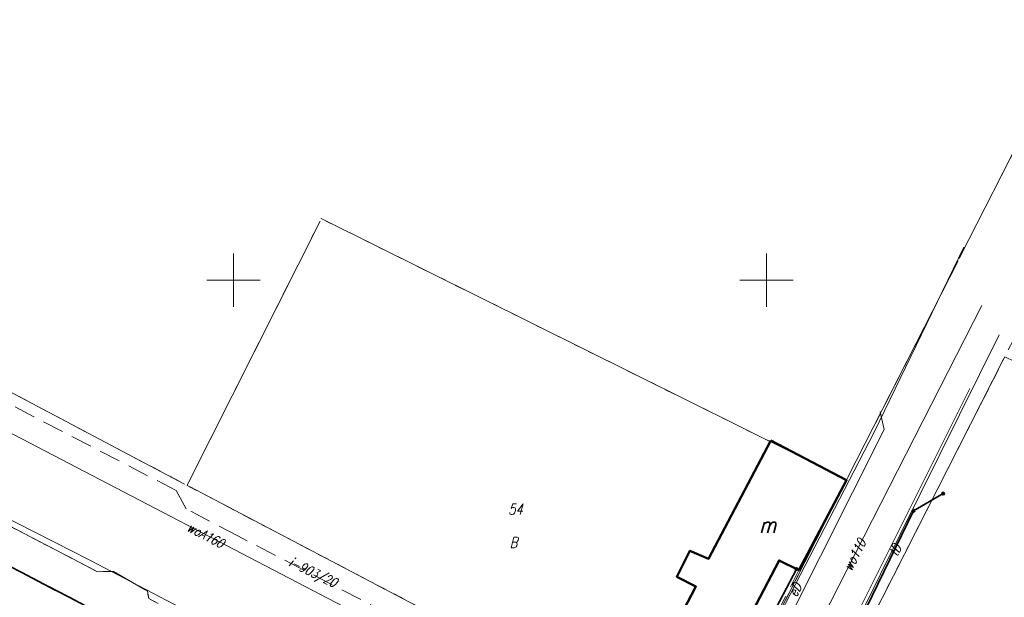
# Model space of a CAD drawing. Extents: x 7506644 to 7509529, y 5798919 to 5803521.
# Tile 14 of 25: x 7507380 to 7507472, y 5799620 to 5799674. Entities that reach past the tile are written whole.
import ezdxf

# ---------------------------------------------------------------- set-up
doc = ezdxf.new("R2010")
doc.units = 0
doc.header["$MEASUREMENT"] = 0
for name, pattern in [('4001', [0]), ('4002', [2, 1, -1]), ('4003', [3, 2, -1]), ('4004', [4, 3, -1]), ('4010', [5, 3, -2]), ('4214', [5, 3, -2]), ('4230', [2, 1, -1])]:
    doc.linetypes.add(name, pattern=pattern)
for name, color, linetype, lineweight in [('1001_znak_oznaczajacy_punkt_zal', 7, 'CONTINUOUS', 18), ('1135_siatka_kwadratow_znak_wewn', 7, 'CONTINUOUS', 18), ('1281_kropka_ogrodzenia', 7, 'CONTINUOUS', 35), ('4281_OGRODZENIE_ZNAK_LINIOWY', 7, 'CONTINUOUS', 35), ('4512_KRAWEZNIK', 7, 'CONTINUOUS', 18), ('4513_KRAWEDZ_CHODNIKA', 7, 'CONTINUOUS', 18), ('4711_WODA_OS_PRZEWODU', 5, 'CONTINUOUS', 18), ('4761_ENERGIA_PRZEWOD_-_OS', 1, 'CONTINUOUS', 18), ('4764_ENERGIA_OS_PRZEWODU_PROJEK', 1, 'CONTINUOUS', 18), ('4794_SPECJALNA_OS_PRZEWODU_PROJ', 7, 'CONTINUOUS', 18), ('5310_BUDYNEK_OGNIOODPORNY', 7, 'CONTINUOUS', 50), ('6302', 7, 'CONTINUOUS', 18), ('6711', 5, 'CONTINUOUS', 18), ('6761', 1, 'CONTINUOUS', 18), ('6794', 7, 'CONTINUOUS', 18)]:
    doc.layers.add(name, color=color, linetype=linetype, lineweight=lineweight)
for name, color, linetype, lineweight, true_color in [('4751_TELEFON_PRZEWOD_-_OS', 7, 'CONTINUOUS', 18, 0xff9100), ('5214_OBREB', 7, '4214', 35, 0x008000), ('5216_DZIALKA', 7, 'CONTINUOUS', 18, 0x008000), ('5230_KONTUR_UZYTKU_GRUNTOWEGO', 7, '4230', 18, 0x008000), ('6216', 7, 'CONTINUOUS', 18, 0x008000), ('6230', 7, 'CONTINUOUS', 18, 0x008000), ('6751', 7, 'CONTINUOUS', 18, 0xff9100)]:
    doc.layers.add(name, color=color, linetype=linetype, lineweight=lineweight, true_color=true_color)
doc.styles.get("Standard").update_dxf_attribs({"font": 'simplex.shx'})

# ---------------------------------------------------------------- blocks, each defined once
blk = doc.blocks.new('1001')
at = {"layer": '1001_znak_oznaczajacy_punkt_zal', "linetype": 'Continuous'}
blk.add_line((0, 0), (0, 0), dxfattribs=at)
blk = doc.blocks.new('1281')
at = {"layer": '1281_kropka_ogrodzenia', "linetype": 'Continuous'}
for radius in [0.24, 0.16, 0.08]:
    blk.add_circle((0, 0), radius, dxfattribs=at)
blk = doc.blocks.new('1135')
at = {"layer": '1135_siatka_kwadratow_znak_wewn', "linetype": 'Continuous'}
for p, q in [((0, 5), (0, -5)), ((-5, 0), (5, 0))]:
    blk.add_line(p, q, dxfattribs=at)

msp = doc.modelspace()

# ---------------------------------------------------------------- linework, layer by layer
at = {"layer": '4281_OGRODZENIE_ZNAK_LINIOWY', "linetype": '4001'}
for p, q in [((7507466.56, 5799629.97), (7507463.79, 5799628.36)), ((7507463.79, 5799628.36), (7507455.7, 5799611.76)), ((7507443.5, 5799605.1), (7507452.8, 5799622.89))]:
    msp.add_line(p, q, dxfattribs=at)
at = {"layer": '4512_KRAWEZNIK', "linetype": '4001'}
for p, q in [((7507450.58, 5799602.83), (7507469.062, 5799639.823)), ((7507460.654, 5799637.632), (7507461.024, 5799636.002)), ((7507461.024, 5799636.002), (7507442.602, 5799599.323))]:
    msp.add_line(p, q, dxfattribs=at)
at = {"layer": '4513_KRAWEDZ_CHODNIKA', "linetype": '4004'}
msp.add_line((7507443.24, 5799603.37), (7507453.03, 5799622.78), dxfattribs=at)
at = {"layer": '4711_WODA_OS_PRZEWODU', "linetype": '4001'}
for p, q in [((7507350.696, 5799650.41), (7507440.411, 5799603.732)), ((7507446.346, 5799600.852), (7507470.205, 5799647.619))]:
    msp.add_line(p, q, dxfattribs=at)
at = {"layer": '4751_TELEFON_PRZEWOD_-_OS', "linetype": '4001'}
for p, q in [((7507460.68, 5799622.42), (7507471.81, 5799644.88)), ((7507452.14, 5799604.82), (7507460.68, 5799622.42))]:
    msp.add_line(p, q, dxfattribs=at)
at = {"layer": '4761_ENERGIA_PRZEWOD_-_OS', "linetype": '4001'}
for p, q in [((7507468.51, 5799653.11), (7507460.05, 5799635.68)), ((7507460.05, 5799635.68), (7507451.31, 5799618.76)), ((7507369.12, 5799632.59), (7507386.58, 5799623.68)), ((7507386.58, 5799623.68), (7507395.71, 5799618.89))]:
    msp.add_line(p, q, dxfattribs=at)
at = {"layer": '4764_ENERGIA_OS_PRZEWODU_PROJEK', "linetype": '4003'}
for p, q in [((7507381.266, 5799637.175), (7507372.56, 5799641.877)), ((7507394.597, 5799630.272), (7507381.266, 5799637.175)), ((7507395.565, 5799628.534), (7507394.597, 5799630.272)), ((7507400.408, 5799625.994), (7507395.565, 5799628.534)), ((7507417.252, 5799617.272), (7507400.408, 5799625.994))]:
    msp.add_line(p, q, dxfattribs=at)
at = {"layer": '4794_SPECJALNA_OS_PRZEWODU_PROJ', "linetype": '4003'}
for p, q in [((7507381.266, 5799637.175), (7507372.56, 5799641.877)), ((7507394.597, 5799630.272), (7507381.266, 5799637.175)), ((7507395.565, 5799628.534), (7507394.597, 5799630.272)), ((7507400.408, 5799625.994), (7507395.565, 5799628.534)), ((7507417.252, 5799617.272), (7507400.408, 5799625.994))]:
    msp.add_line(p, q, dxfattribs=at)
at = {"layer": '5214_OBREB', "linetype": '4010'}
for points in [[(7507505.32, 5800070.77), (7507509.97, 5800069.07), (7507542.37, 5800061.12), (7507568.86, 5800054.58), (7507583.31, 5800050.38), (7507654.66, 5800013.6), (7507650.82, 5800005.55), (7507662.22, 5799998.45), (7507642.42, 5799970.15), (7507676.72, 5799944.81), (7507690.67, 5799934.66), (7507692.92, 5799933.01), (7507702.77, 5799925.91), (7507622.96, 5799765.71), (7507513.8, 5799552.72), (7506941.86, 5799851.5), (7506901.64, 5799967.98), (7506794.5, 5800287.73)], [(7506941.86, 5799851.5), (7507513.8, 5799552.72), (7507400.06, 5799325.82), (7507201.63, 5798931.14), (7507195.64, 5798919.23), (7507163.99, 5798944.12), (7507130.84, 5798962.72), (7507063.89, 5798992.75), (7507053.14, 5799007.6), (7507044.88, 5799035.14), (7507037.13, 5799045.14), (7507005.54, 5799054.24), (7506958.94, 5799055.53), (7506768.44, 5799129.49), (7506956.27, 5799490.74), (7506957.45, 5799622.62), (7506950.92, 5799783.61), (7506941.86, 5799851.5)]]:
    msp.add_lwpolyline(points, dxfattribs=at)
at = {"layer": '5216_DZIALKA', "linetype": '4001'}
for p, q in [((7506950.942, 5799846.754), (7507491.288, 5799564.476)), ((7507491.288, 5799564.476), (7506950.942, 5799846.754)), ((7507468.193, 5799652.273), (7507478.527, 5799672.627)), ((7507395.742, 5799630.963), (7507408.118, 5799655.557)), ((7507408.454, 5799655.669), (7507457.296, 5799631.391)), ((7507457.633, 5799631.503), (7507467.967, 5799651.827)), ((7507472.237, 5799642.587), (7507451.473, 5799601.723)), ((7507451.473, 5799601.723), (7507472.237, 5799642.587)), ((7507377.671, 5799640.243), (7507395.409, 5799630.857)), ((7507395.851, 5799630.624), (7507444.059, 5799605.336)), ((7507444.059, 5799605.336), (7507395.851, 5799630.624)), ((7507444.393, 5799605.443), (7507457.407, 5799631.057)), ((7507457.407, 5799631.057), (7507444.393, 5799605.443)), ((7507386.998, 5799622.756), (7507378.852, 5799627.004)), ((7507378.852, 5799627.004), (7507386.998, 5799622.756)), ((7507388.47, 5799622.648), (7507387.47, 5799622.642)), ((7507387.47, 5799622.642), (7507388.47, 5799622.648)), ((7507391.703, 5799620.944), (7507388.937, 5799622.526)), ((7507388.937, 5799622.526), (7507391.703, 5799620.944)), ((7507391.998, 5799620.357), (7507391.962, 5799620.573)), ((7507391.962, 5799620.573), (7507391.998, 5799620.357))]:
    msp.add_line(p, q, dxfattribs=at)
at = {"layer": '5230_KONTUR_UZYTKU_GRUNTOWEGO', "linetype": '4002'}
for points in [[(7506950.72, 5799846.87), (7507505.82, 5799556.89), (7507498.36, 5799548.76), (7507454, 5799571.91), (7507455.83, 5799575.57), (7507416.72, 5799595.98), (7507395.69, 5799606.98), (7507374.21, 5799618.28), (7507357.52, 5799626.9), (7507315.41, 5799649.08), (7507271.11, 5799671.87), (7507249.71, 5799683.06), (7507228.11, 5799694.56), (7507129.04, 5799746.24), (7507111.99, 5799755.01), (7507110.4, 5799752.04), (7507107.01, 5799753.86), (7506947.55, 5799836.47), (7506950.72, 5799846.87)], [(7507177.06, 5799732.45), (7507371.49, 5799630.97), (7507372.92, 5799630.85), (7507377.97, 5799628.28), (7507378.63, 5799627.12), (7507387.22, 5799622.64), (7507388.72, 5799622.65), (7507391.92, 5799620.82), (7507392.04, 5799620.11), (7507490.09, 5799568.87), (7507502.22, 5799562.56), (7507505.86, 5799561.27), (7507506.43, 5799561.31), (7507505.82, 5799556.89), (7506950.72, 5799846.87)], [(7507137.07, 5799765.99), (7507238.54, 5799713.6), (7507259.64, 5799702.36), (7507280.59, 5799691.44), (7507324.7, 5799668.2), (7507355.12, 5799652.17), (7507395.63, 5799630.74), (7507510.27, 5799570.61), (7507506.43, 5799561.31), (7507505.86, 5799561.27), (7507502.22, 5799562.56), (7507490.09, 5799568.87), (7507392.04, 5799620.11), (7507391.92, 5799620.82), (7507388.72, 5799622.65), (7507387.22, 5799622.64), (7507378.63, 5799627.12), (7507377.97, 5799628.28), (7507372.92, 5799630.85), (7507371.49, 5799630.97), (7507177.06, 5799732.45)], [(7507531.1, 5799745.35), (7507533.82, 5799729.96), (7507517.53, 5799731.76), (7507508.86, 5799714.69), (7507499.35, 5799695.97), (7507490.65, 5799678.85), (7507481.28, 5799660.39), (7507472.35, 5799642.81), (7507451.36, 5799601.5), (7507444.28, 5799605.22), (7507457.52, 5799631.28), (7507468.08, 5799652.05), (7507478.64, 5799672.85), (7507489.21, 5799693.65), (7507499.78, 5799714.44), (7507510.34, 5799735.24), (7507516.31, 5799746.99), (7507531.1, 5799745.35)], [(7507395.63, 5799630.74), (7507408.23, 5799655.78), (7507457.52, 5799631.28), (7507444.28, 5799605.22), (7507395.63, 5799630.74)], [(7507472.35, 5799642.81), (7507505.4, 5799626.18), (7507484.12, 5799584.32), (7507451.36, 5799601.5), (7507472.35, 5799642.81)]]:
    msp.add_lwpolyline(points, dxfattribs=at)
at = {"layer": '5310_BUDYNEK_OGNIOODPORNY', "linetype": '4001'}
msp.add_lwpolyline([(7507450.39, 5799634.96), (7507457.5, 5799631.23), (7507453.03, 5799622.78), (7507451.18, 5799623.7), (7507446.55, 5799614.84), (7507441.38, 5799617.47), (7507443.37, 5799621.25), (7507441.57, 5799622.17), (7507442.81, 5799624.6), (7507444.56, 5799623.86), (7507450.39, 5799634.96)], dxfattribs=at)

# ---------------------------------------------------------------- block references
at = {"layer": '1135_siatka_kwadratow_znak_wewn', "xscale": 0.5, "yscale": 0.5}
for p in [(7507400, 5799650), (7507450, 5799650)]:
    msp.add_blockref('1135', p, dxfattribs=at)
at = {"layer": '4281_OGRODZENIE_ZNAK_LINIOWY', "xscale": 0.5, "yscale": 0.5}
for p in [(7507466.56, 5799629.97), (7507463.79, 5799628.36), (7507463.79, 5799628.36), (7507452.8, 5799622.89)]:
    msp.add_blockref('1281', p, dxfattribs=at)
at = {"layer": '5216_DZIALKA', "xscale": 0.5, "yscale": 0.5}
for p in [(7507408.23, 5799655.78), (7507408.23, 5799655.78), (7507468.08, 5799652.05), (7507468.08, 5799652.05), (7507457.52, 5799631.28), (7507457.52, 5799631.28), (7507457.52, 5799631.28), (7507457.52, 5799631.28), (7507395.63, 5799630.74), (7507395.63, 5799630.74), (7507395.63, 5799630.74), (7507395.63, 5799630.74), (7507387.22, 5799622.64), (7507387.22, 5799622.64), (7507387.22, 5799622.64), (7507387.22, 5799622.64), (7507388.72, 5799622.65), (7507388.72, 5799622.65), (7507388.72, 5799622.65), (7507388.72, 5799622.65), (7507391.92, 5799620.82), (7507391.92, 5799620.82), (7507391.92, 5799620.82), (7507391.92, 5799620.82)]:
    msp.add_blockref('1001', p, dxfattribs=at)

# ---------------------------------------------------------------- texts
at = {"layer": '6216', "oblique": 15, "width": 0.8}
msp.add_text('54', height=1, rotation=359.99999, dxfattribs=at).set_placement((7507425.754, 5799628))
at = {"layer": '6230', "oblique": 15, "width": 0.8}
msp.add_text('B', height=1, dxfattribs=at).set_placement((7507425.887, 5799624.886))
at = {"layer": '6302', "oblique": 15, "width": 0.8}
msp.add_text('m', height=1.5, rotation=359.97, dxfattribs=at).set_placement((7507449.328, 5799626.288))
at = {"layer": '6711', "oblique": 15, "width": 0.8}
for s, rotation, p in [('woA160', 332.50265, (7507395.56, 5799626.516)), ('wo110', 62.96208, (7507457.958, 5799622.624))]:
    msp.add_text(s, height=0.9, rotation=rotation, dxfattribs=at).set_placement(p)
at = {"layer": '6751', "oblique": 15, "width": 0.8}
msp.add_text('tD', height=0.9, rotation=63.64552, dxfattribs=at).set_placement((7507462.242, 5799623.994))
at = {"layer": '6761', "oblique": 15, "width": 0.8}
msp.add_text('eD', height=0.9, rotation=62.67869, dxfattribs=at).set_placement((7507452.794, 5799620.192))
at = {"layer": '6794', "oblique": 15, "width": 0.8}
msp.add_text('i-903/20', height=0.9, rotation=334.09324, dxfattribs=at).set_placement((7507405.088, 5799623.244))

doc.saveas('drawing.dxf')
